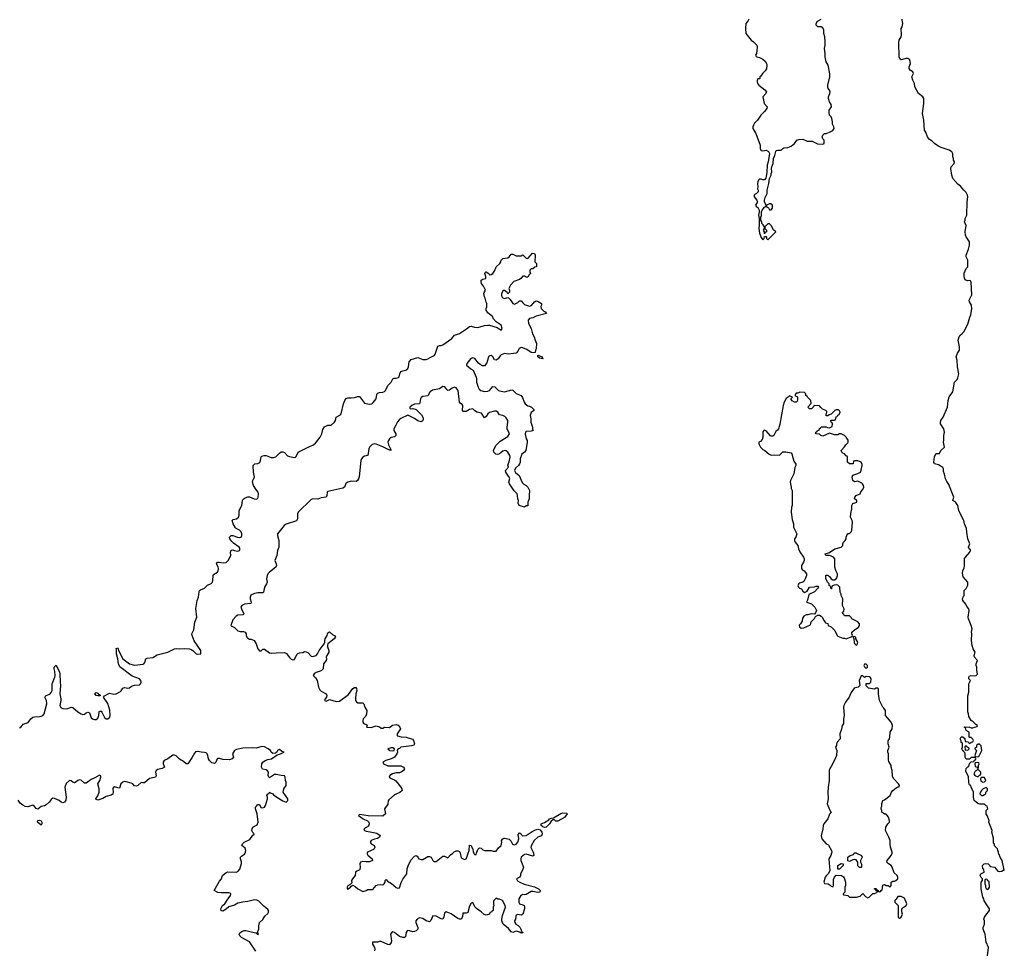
# Model space of a CAD drawing. Header units: inches. Extents: x 2605671 to 2720413, y 450557 to 553563.
# Tile 22 of 35: x 2635074 to 2646886, y 508835 to 519995. Entities that reach past the tile are written whole.
import ezdxf

# ---------------------------------------------------------------- set-up
doc = ezdxf.new("R2010")
doc.units = ezdxf.units.IN
doc.header["$MEASUREMENT"] = 0
for name, color, linetype in [('C6530', 7, 'Continuous'), ('C6531', 7, 'Continuous'), ('C6540', 7, 'Continuous'), ('C6541', 7, 'Continuous')]:
    doc.layers.add(name, color=color, linetype=linetype)

msp = doc.modelspace()

# ---------------------------------------------------------------- linework, layer by layer
at = {"layer": 'C6530', "color": 5, "elevation": 20}
for points in [[(2637905, 508825), (2637830, 508937), (2637735, 508990), (2637715, 509010), (2637708, 509030), (2637716, 509044), (2637740, 509060), (2637769, 509071), (2637789, 509071), (2637850, 509055), (2637906, 509046), (2637920, 509040), (2637922, 509030), (2637935, 509025), (2637938, 509030), (2637930, 509046), (2637922, 509042), (2637944, 509090), (2637941, 509130), (2637949, 509170), (2637990, 509206), (2638015, 509245), (2638050, 509276), (2638059, 509290), (2638059, 509310), (2638050, 509324), (2638002, 509362), (2637942, 509422), (2637917, 509437), (2637890, 509441), (2637810, 509419), (2637750, 509413), (2637690, 509399), (2637650, 509377), (2637585, 509355), (2637550, 509327), (2637510, 509304), (2637490, 509308), (2637489, 509330), (2637509, 509370), (2637537, 509390), (2637563, 509437), (2637604, 509490), (2637608, 509510), (2637599, 509519), (2637583, 509523), (2637490, 509524), (2637450, 509529), (2637409, 509550), (2637470, 509662), (2637495, 509690), (2637509, 509730), (2637530, 509751), (2637552, 509768), (2637570, 509774), (2637670, 509773), (2637690, 509781), (2637714, 509806), (2637734, 509874), (2637735, 509895), (2637722, 509930), (2637722, 509950), (2637735, 509965), (2637772, 509988), (2637780, 510000)], [(2639244, 510000), (2639242, 509990), (2639250, 509976), (2639301, 509930), (2639305, 509910), (2639270, 509897), (2639230, 509895), (2639190, 509900), (2639162, 509890), (2639153, 509870), (2639159, 509830), (2639155, 509805), (2639146, 509794), (2639118, 509782), (2639104, 509770), (2639097, 509730), (2639066, 509690), (2639056, 509670), (2639057, 509643), (2639037, 509623), (2639010, 509608), (2639001, 509590), (2639002, 509570), (2639010, 509567), (2639015, 509570), (2639042, 509590), (2639050, 509602), (2639070, 509614), (2639100, 509600), (2639131, 509571), (2639190, 509541), (2639230, 509551), (2639250, 509564), (2639310, 509565), (2639349, 509611), (2639370, 509621), (2639403, 509623), (2639430, 509618), (2639438, 509622), (2639448, 509630), (2639458, 509650), (2639458, 509670), (2639470, 509682), (2639485, 509665), (2639535, 509635), (2639590, 509586), (2639610, 509578), (2639630, 509582), (2639652, 509648), (2639672, 509688), (2639719, 509750), (2639722, 509810), (2639734, 509846), (2639766, 509914), (2639810, 509962), (2639830, 509972), (2639844, 509964), (2639862, 509930), (2639890, 509922), (2639910, 509922), (2639970, 509958), (2639990, 509958), (2640000, 509954)], [(2640000, 509186), (2639990, 509177), (2639950, 509190), (2639910, 509216), (2639870, 509224), (2639843, 509210), (2639828, 509190), (2639828, 509170), (2639851, 509110), (2639851, 509089), (2639831, 509069), (2639810, 509059), (2639790, 509056), (2639750, 509069), (2639730, 509073), (2639722, 509070), (2639711, 509049), (2639704, 508996), (2639692, 508988), (2639671, 508989), (2639630, 508999), (2639570, 509049), (2639550, 509055), (2639534, 509046), (2639524, 509030), (2639534, 508950), (2639530, 508928), (2639510, 508902), (2639490, 508905), (2639410, 508939), (2639390, 508942), (2639366, 508934), (2639307, 508933), (2639307, 508910), (2639331, 508870), (2639335, 508850), (2639331, 508830)]]:
    msp.add_lwpolyline(points, dxfattribs=at)
at = {"layer": 'C6531', "color": 5, "elevation": 20}
for points in [[(2635070, 511502), (2635090, 511515), (2635115, 511545), (2635175, 511565), (2635208, 511612), (2635230, 511629), (2635250, 511635), (2635310, 511637), (2635330, 511642), (2635350, 511652), (2635367, 511670), (2635399, 511790), (2635394, 511830), (2635374, 511870), (2635379, 511880), (2635391, 511889), (2635434, 511906), (2635453, 511927), (2635465, 511950), (2635464, 512030), (2635497, 512110), (2635501, 512130), (2635497, 512177), (2635487, 512210), (2635488, 512230), (2635510, 512254), (2635552, 512170), (2635556, 512150), (2635560, 512050), (2635565, 512010), (2635556, 511910), (2635569, 511850), (2635569, 511830), (2635556, 511770), (2635567, 511747), (2635593, 511733), (2635630, 511730), (2635650, 511733), (2635690, 511752), (2635710, 511747), (2635770, 511694), (2635810, 511670), (2635830, 511664), (2635850, 511667), (2635870, 511682), (2635892, 511690), (2635910, 511681), (2635930, 511622), (2635947, 511610), (2635970, 511602), (2635990, 511603), (2636010, 511620), (2636022, 511650), (2636026, 511694), (2636030, 511701), (2636050, 511701), (2636059, 511690), (2636090, 511626), (2636110, 511609), (2636130, 511609), (2636156, 511630), (2636160, 511650), (2636156, 511716), (2636130, 511794), (2636081, 511870), (2636092, 511888), (2636150, 511919), (2636205, 511905), (2636230, 511909), (2636282, 511938), (2636292, 511948), (2636310, 511977), (2636330, 511988), (2636370, 511978), (2636390, 511984), (2636417, 512003), (2636450, 512016), (2636510, 512020), (2636525, 512030), (2636532, 512050), (2636529, 512070), (2636510, 512092), (2636423, 512123), (2636276, 512236), (2636261, 512270), (2636253, 512330), (2636237, 512390), (2636237, 512437), (2636230, 512454), (2636250, 512461), (2636262, 512422), (2636310, 512330), (2636390, 512270), (2636450, 512254), (2636555, 512265), (2636565, 512270), (2636575, 512285), (2636589, 512330), (2636603, 512337), (2636673, 512347), (2636722, 512378), (2636850, 512410), (2636930, 512452), (2636950, 512455), (2636990, 512450), (2637050, 512456), (2637110, 512449), (2637130, 512444), (2637152, 512432), (2637190, 512391), (2637210, 512385), (2637249, 512391), (2637246, 512430), (2637166, 512546), (2637143, 512610), (2637141, 512630), (2637162, 512678), (2637175, 512770), (2637199, 512830), (2637188, 512932), (2637202, 513030), (2637220, 513070), (2637226, 513134), (2637231, 513149), (2637242, 513158), (2637290, 513178), (2637326, 513214), (2637370, 513232), (2637386, 513250), (2637392, 513270), (2637394, 513330), (2637400, 513340), (2637447, 513370), (2637457, 513390), (2637459, 513410), (2637454, 513434), (2637437, 513470), (2637448, 513490), (2637469, 513491), (2637521, 513481), (2637550, 513486), (2637574, 513510), (2637608, 513570), (2637605, 513610), (2637610, 513634), (2637630, 513637), (2637648, 513628), (2637690, 513623), (2637710, 513630), (2637717, 513643), (2637719, 513650), (2637708, 513670), (2637639, 513719), (2637618, 513738), (2637597, 513770), (2637592, 513790), (2637610, 513808), (2637630, 513808), (2637689, 513789), (2637713, 513787), (2637730, 513790), (2637740, 513810), (2637741, 513830), (2637732, 513852), (2637712, 513872), (2637673, 513893), (2637663, 513903), (2637636, 513950), (2637625, 513990), (2637637, 514003), (2637675, 514010), (2637699, 514030), (2637706, 514054), (2637707, 514110), (2637741, 514170), (2637749, 514230), (2637757, 514243), (2637780, 514260), (2637810, 514271), (2637830, 514271), (2637888, 514248), (2637910, 514245), (2637930, 514254), (2637936, 514270), (2637940, 514310), (2637934, 514330), (2637906, 514366), (2637880, 514410), (2637867, 514450), (2637869, 514470), (2637889, 514510), (2637877, 514570), (2637874, 514650), (2637893, 514667), (2637930, 514671), (2637954, 514686), (2637964, 514710), (2637969, 514751), (2637978, 514762), (2638006, 514770), (2638030, 514770), (2638090, 514745), (2638117, 514743), (2638146, 514754), (2638190, 514797), (2638210, 514811), (2638230, 514813), (2638250, 514805), (2638286, 514766), (2638310, 514756), (2638370, 514744), (2638382, 514750), (2638390, 514758), (2638415, 514810), (2638550, 514878), (2638590, 514894), (2638622, 514918), (2638679, 514990), (2638698, 515030), (2638710, 515082), (2638730, 515111), (2638769, 515131), (2638810, 515131), (2638850, 515167), (2638861, 515190), (2638870, 515230), (2638922, 515258), (2638932, 515268), (2638959, 515390), (2638973, 515430), (2638990, 515453), (2639010, 515462), (2639050, 515462), (2639090, 515466), (2639130, 515478), (2639150, 515477), (2639210, 515397), (2639270, 515385), (2639297, 515390), (2639316, 515404), (2639350, 515450), (2639359, 515501), (2639365, 515515), (2639390, 515525), (2639430, 515529), (2639450, 515536), (2639464, 515550), (2639492, 515608), (2639531, 515649), (2639552, 515688), (2639565, 515695), (2639590, 515695), (2639617, 515703), (2639628, 515712), (2639633, 515750), (2639646, 515774), (2639670, 515784), (2639708, 515792), (2639729, 515810), (2639739, 515830), (2639747, 515890), (2639770, 515921), (2639850, 515943), (2639910, 515921), (2639950, 515920), (2639970, 515926), (2640000, 515942)], [(2640000, 515532), (2639996, 515530), (2639970, 515483), (2639910, 515475), (2639890, 515464), (2639881, 515450), (2639876, 515404), (2639870, 515390), (2639810, 515385), (2639777, 515370), (2639755, 515350), (2639755, 515335), (2639762, 515330), (2639790, 515332), (2639830, 515320), (2639896, 515256), (2639912, 515230), (2639914, 515210), (2639910, 515190), (2639901, 515179), (2639890, 515171), (2639850, 515185), (2639811, 515211), (2639730, 515252), (2639647, 515213), (2639625, 515195), (2639607, 515173), (2639588, 515132), (2639562, 515090), (2639564, 515070), (2639587, 515030), (2639588, 515010), (2639570, 514994), (2639530, 514983), (2639512, 514970), (2639498, 514950), (2639492, 514930), (2639497, 514897), (2639524, 514850), (2639522, 514842), (2639531, 514829), (2639516, 514836), (2639510, 514833), (2639432, 514872), (2639350, 514903), (2639330, 514907), (2639301, 514899), (2639271, 514870), (2639262, 514850), (2639250, 514770), (2639210, 514761), (2639190, 514750), (2639174, 514730), (2639167, 514710), (2639147, 514513), (2639140, 514490), (2639126, 514470), (2639110, 514458), (2639050, 514461), (2639011, 514449), (2638987, 514433), (2638970, 514390), (2638950, 514377), (2638770, 514336), (2638763, 514330), (2638759, 514290), (2638750, 514270), (2638690, 514261), (2638650, 514244), (2638590, 514250), (2638570, 514240), (2638415, 514090), (2638406, 514070), (2638406, 514010), (2638396, 513984), (2638270, 513946), (2638245, 513930), (2638167, 513830), (2638165, 513810), (2638182, 513750), (2638182, 513670), (2638167, 513630), (2638159, 513570), (2638136, 513510), (2638152, 513470), (2638154, 513450), (2638145, 513430), (2638070, 513370), (2638052, 513350), (2638041, 513330), (2638036, 513290), (2638042, 513250), (2638036, 513230), (2638010, 513190), (2637998, 513130), (2637990, 513123), (2637930, 513122), (2637890, 513115), (2637848, 513092), (2637839, 513070), (2637839, 513050), (2637852, 513010), (2637846, 512994), (2637770, 512986), (2637740, 512970), (2637729, 512951), (2637734, 512930), (2637762, 512870), (2637758, 512862), (2637750, 512858), (2637690, 512854), (2637670, 512843), (2637630, 512796), (2637606, 512730), (2637610, 512724), (2637650, 512707), (2637690, 512665), (2637718, 512658), (2637758, 512658), (2637778, 512650), (2637791, 512631), (2637791, 512610), (2637799, 512590), (2637810, 512576), (2637830, 512567), (2637850, 512567), (2637888, 512548), (2637910, 512510), (2637930, 512451), (2637950, 512426), (2637970, 512426), (2637990, 512446), (2638010, 512447), (2638070, 512401), (2638090, 512397), (2638150, 512404), (2638250, 512405), (2638275, 512395), (2638310, 512348), (2638330, 512328), (2638350, 512319), (2638370, 512323), (2638398, 512382), (2638410, 512395), (2638430, 512403), (2638470, 512407), (2638490, 512417), (2638510, 512416), (2638530, 512405), (2638570, 512363), (2638590, 512357), (2638630, 512372), (2638648, 512390), (2638668, 512430), (2638725, 512510), (2638734, 512526), (2638733, 512550), (2638738, 512570), (2638763, 512610), (2638770, 512642), (2638790, 512654), (2638830, 512616), (2638852, 512610), (2638861, 512590), (2638846, 512570), (2638771, 512510), (2638765, 512495), (2638766, 512474), (2638782, 512430), (2638784, 512410), (2638758, 512370), (2638752, 512350), (2638755, 512330), (2638752, 512310), (2638720, 512270), (2638715, 512210), (2638690, 512187), (2638630, 512167), (2638607, 512150), (2638596, 512130), (2638622, 512102), (2638641, 512070), (2638660, 511990), (2638676, 511957), (2638690, 511942), (2638751, 511910), (2638759, 511890), (2638756, 511870), (2638738, 511850), (2638732, 511830), (2638750, 511821), (2638790, 511841), (2638870, 511820), (2638910, 511824), (2639019, 511902), (2639070, 511974), (2639090, 511987), (2639105, 511985), (2639114, 511974), (2639117, 511950), (2639108, 511912), (2639101, 511850), (2639102, 511830), (2639113, 511813), (2639130, 511803), (2639190, 511804), (2639202, 511790), (2639216, 511750), (2639237, 511710), (2639235, 511665), (2639221, 511639), (2639196, 511610), (2639189, 511590), (2639191, 511570), (2639199, 511559), (2639210, 511551), (2639240, 511540), (2639242, 511530), (2639234, 511510), (2639290, 511506), (2639350, 511525), (2639390, 511516), (2639410, 511498), (2639430, 511498), (2639450, 511511), (2639510, 511507), (2639547, 511533), (2639590, 511543), (2639613, 511533), (2639636, 511510), (2639643, 511490), (2639604, 511430), (2639601, 511410), (2639606, 511405), (2639650, 511393), (2639710, 511391), (2639785, 511365), (2639798, 511350), (2639811, 511310), (2639804, 511296), (2639775, 511285), (2639645, 511270), (2639630, 511255), (2639614, 511250), (2639604, 511236), (2639605, 511210), (2639598, 511190), (2639570, 511150), (2639530, 511129), (2639466, 511110), (2639431, 511090), (2639438, 511070), (2639490, 511048), (2639645, 511045), (2639678, 511030), (2639692, 511010), (2639678, 510990), (2639650, 510969), (2639630, 510963), (2639590, 510961), (2639548, 510952), (2639516, 510930), (2639506, 510910), (2639530, 510895), (2639563, 510883), (2639586, 510866), (2639646, 510790), (2639658, 510770), (2639662, 510750), (2639634, 510726), (2639570, 510699), (2639501, 510639), (2639494, 510626), (2639491, 510589), (2639484, 510576), (2639451, 510530), (2639462, 510470), (2639430, 510442), (2639253, 510447), (2639150, 510463), (2639139, 510450), (2639194, 510410), (2639247, 510387), (2639263, 510370), (2639268, 510350), (2639257, 510323), (2639202, 510290), (2639211, 510270), (2639230, 510262), (2639277, 510257), (2639358, 510238), (2639398, 510210), (2639392, 510190), (2639365, 510175), (2639330, 510169), (2639290, 510152), (2639279, 510130), (2639291, 510110), (2639325, 510090), (2639336, 510070), (2639326, 510050), (2639317, 510043), (2639248, 510012), (2639244, 510000)], [(2637780, 510000), (2637785, 510010), (2637789, 510030), (2637779, 510059), (2637738, 510090), (2637748, 510110), (2637769, 510130), (2637834, 510165), (2637870, 510214), (2637882, 510218), (2637886, 510230), (2637870, 510246), (2637859, 510270), (2637861, 510290), (2637870, 510311), (2637922, 510338), (2637935, 510370), (2637921, 510470), (2637904, 510530), (2637904, 510550), (2637910, 510558), (2637930, 510582), (2637950, 510582), (2637966, 510546), (2637990, 510543), (2638010, 510551), (2638024, 510570), (2638046, 510650), (2638046, 510670), (2638038, 510690), (2638050, 510712), (2638066, 510714), (2638070, 510731), (2638082, 510722), (2638110, 510712), (2638120, 510700), (2638158, 510670), (2638230, 510626), (2638270, 510613), (2638292, 510630), (2638290, 510653), (2638234, 510730), (2638242, 510770), (2638269, 510811), (2638269, 510850), (2638261, 510870), (2638259, 510910), (2638250, 510928), (2638211, 510929), (2638150, 510941), (2638130, 510941), (2638070, 510904), (2638062, 510910), (2638054, 510930), (2638057, 510970), (2638047, 510987), (2638030, 510997), (2637987, 511007), (2637974, 511030), (2637979, 511070), (2637989, 511090), (2638017, 511110), (2638050, 511124), (2638095, 511130), (2638161, 511179), (2638202, 511190), (2638233, 511207), (2638248, 511210), (2638218, 511218), (2638190, 511242), (2638170, 511234), (2638154, 511206), (2638142, 511198), (2638110, 511196), (2638090, 511209), (2638081, 511230), (2638053, 511250), (2638010, 511273), (2637979, 511278), (2637910, 511259), (2637870, 511263), (2637750, 511258), (2637677, 511243), (2637653, 511230), (2637638, 511210), (2637629, 511189), (2637638, 511150), (2637625, 511130), (2637590, 511118), (2637510, 511121), (2637470, 511136), (2637450, 511136), (2637442, 511130), (2637426, 511090), (2637410, 511076), (2637381, 511081), (2637350, 511110), (2637339, 511130), (2637333, 511170), (2637322, 511190), (2637310, 511201), (2637290, 511208), (2637250, 511210), (2637210, 511219), (2637185, 511215), (2637170, 511200), (2637139, 511141), (2637090, 511069), (2637070, 511072), (2637039, 511099), (2636990, 511125), (2636950, 511168), (2636930, 511176), (2636910, 511175), (2636850, 511131), (2636808, 511110), (2636796, 511090), (2636797, 511070), (2636810, 511030), (2636785, 511015), (2636730, 511003), (2636710, 510990), (2636704, 510970), (2636712, 510928), (2636705, 510910), (2636650, 510900), (2636630, 510893), (2636570, 510845), (2636550, 510842), (2636530, 510846), (2636491, 510810), (2636470, 510803), (2636450, 510809), (2636432, 510830), (2636410, 510840), (2636350, 510857), (2636330, 510858), (2636310, 510852), (2636287, 510830), (2636270, 510781), (2636250, 510782), (2636210, 510794), (2636196, 510785), (2636191, 510770), (2636195, 510730), (2636192, 510708), (2636170, 510696), (2636110, 510681), (2636070, 510654), (2636010, 510636), (2635990, 510642), (2635987, 510650), (2636012, 510688), (2636029, 510730), (2636029, 510770), (2636010, 510830), (2636036, 510870), (2636049, 510909), (2636046, 510926), (2636030, 510933), (2635977, 510903), (2635930, 510884), (2635870, 510841), (2635850, 510841), (2635810, 510874), (2635790, 510881), (2635770, 510873), (2635750, 510854), (2635730, 510843), (2635710, 510852), (2635690, 510869), (2635670, 510872), (2635630, 510836), (2635615, 510790), (2635632, 510670), (2635626, 510634), (2635610, 510612), (2635590, 510604), (2635570, 510612), (2635549, 510630), (2635490, 510655), (2635470, 510659), (2635450, 510642), (2635427, 510610), (2635390, 510581), (2635370, 510569), (2635330, 510559), (2635290, 510529), (2635270, 510535), (2635245, 510570), (2635230, 510577), (2635170, 510554), (2635141, 510561), (2635110, 510575), (2635081, 510601), (2635057, 510637)]]:
    msp.add_lwpolyline(points, dxfattribs=at)
for points in [[(2636010, 511885), (2635990, 511890), (2635977, 511910), (2635981, 511919), (2635990, 511926), (2636010, 511919), (2636042, 511890), (2636030, 511886)], [(2639550, 511261), (2639530, 511261), (2639492, 511250), (2639514, 511230), (2639550, 511227), (2639568, 511232), (2639569, 511250)], [(2635330, 510335), (2635286, 510370), (2635290, 510390), (2635310, 510396), (2635330, 510386), (2635339, 510370), (2635341, 510350)]]:
    msp.add_lwpolyline(points, close=True, dxfattribs=at)
at = {"layer": 'C6540', "color": 5}
for points, elevation in [([(2641236, 510000), (2641242, 509970), (2641230, 509962), (2641150, 509989), (2641130, 509982), (2641092, 509950), (2641085, 509930), (2641085, 509910), (2641118, 509830), (2641106, 509794), (2641082, 509750), (2641082, 509730), (2641074, 509710), (2641034, 509690), (2641046, 509666), (2641074, 509650), (2641128, 509628), (2641250, 509597), (2641296, 509570), (2641318, 509550), (2641314, 509530), (2641290, 509527), (2641230, 509539), (2641210, 509538), (2641150, 509505), (2641130, 509501), (2641110, 509505), (2641088, 509492), (2641064, 509450), (2641063, 509410), (2641070, 509392), (2641110, 509381), (2641125, 509370), (2641131, 509350), (2641131, 509330), (2641111, 509270), (2641100, 509260), (2641090, 509257), (2641050, 509266), (2641030, 509256), (2641025, 509245), (2641023, 509210), (2641011, 509189), (2641013, 509170), (2641026, 509150), (2641054, 509134), (2641073, 509113), (2641087, 509090), (2641098, 509058), (2641111, 509050), (2641110, 509046), (2641090, 509042), (2641074, 509054), (2641030, 509066), (2640990, 509049), (2640970, 509055), (2640938, 509098), (2640874, 509150), (2640859, 509190), (2640859, 509210), (2640866, 509254), (2640902, 509350), (2640899, 509370), (2640866, 509430), (2640830, 509446), (2640810, 509446), (2640790, 509458), (2640762, 509430), (2640760, 509420), (2640758, 509390), (2640762, 509370), (2640754, 509350), (2640754, 509310), (2640738, 509302), (2640734, 509290), (2640714, 509286), (2640710, 509269), (2640670, 509258), (2640645, 509265), (2640610, 509295), (2640554, 509334), (2640534, 509354), (2640510, 509408), (2640490, 509398), (2640470, 509362), (2640450, 509289), (2640430, 509278), (2640390, 509278), (2640385, 509235), (2640372, 509208), (2640351, 509209), (2640330, 509217), (2640250, 509272), (2640190, 509295), (2640170, 509278), (2640163, 509237), (2640150, 509209), (2640130, 509214), (2640070, 509246), (2640031, 509249), (2640008, 509192), (2640000, 509186)], 20), ([(2640000, 509954), (2640011, 509950), (2640032, 509910), (2640041, 509901), (2640070, 509898), (2640150, 509965), (2640170, 509965), (2640210, 509942), (2640242, 509978), (2640269, 510000)], 20), ([(2640358, 510000), (2640370, 509942), (2640410, 509922), (2640430, 509932), (2640439, 509950), (2640455, 510000)], 20), ([(2640522, 510000), (2640530, 509985), (2640550, 509985), (2640555, 510000)], 20), ([(2644812, 510000), (2644804, 509970), (2644781, 509930), (2644792, 509788), (2644774, 509750), (2644750, 509728), (2644738, 509710), (2644722, 509650), (2644730, 509634), (2644772, 509632), (2644797, 509617), (2644810, 509602), (2644830, 509594), (2644838, 509610), (2644836, 509684), (2644847, 509713), (2644870, 509734), (2644932, 509732), (2644957, 509717), (2644965, 509705), (2644979, 509650), (2644982, 509610), (2644974, 509590), (2644974, 509530), (2644954, 509510), (2644958, 509498), (2645010, 509492), (2645030, 509472), (2645112, 509472), (2645157, 509483), (2645190, 509514), (2645220, 509480), (2645250, 509462), (2645266, 509470), (2645310, 509514), (2645330, 509514), (2645366, 509530), (2645362, 509542), (2645347, 509547), (2645342, 509562), (2645327, 509567), (2645330, 509574), (2645350, 509574), (2645358, 509558), (2645373, 509553), (2645378, 509538), (2645390, 509534), (2645402, 509538), (2645407, 509553), (2645422, 509558), (2645430, 509614), (2645450, 509622), (2645470, 509612), (2645492, 509612), (2645510, 509594), (2645522, 509598), (2645527, 509613), (2645528, 509650), (2645550, 509662), (2645570, 509662), (2645586, 509670), (2645608, 509690), (2645609, 509710), (2645602, 509730), (2645565, 509765), (2645542, 509830), (2645528, 509850), (2645498, 509870), (2645478, 509890), (2645482, 509910), (2645528, 509970), (2645539, 510000)], 40), ([(2645114, 510000), (2645174, 509970), (2645182, 509950), (2645162, 509910), (2645162, 509890), (2645171, 509869), (2645174, 509830), (2645170, 509826), (2645150, 509828), (2645130, 509848), (2645129, 509890), (2645110, 509918), (2645090, 509922), (2645070, 509919), (2645030, 509898), (2645010, 509906), (2645010, 509951), (2645038, 509970), (2645076, 509984), (2645088, 510000)], 40), ([(2646684, 508770), (2646696, 508870), (2646669, 508931), (2646657, 509030), (2646634, 509090), (2646634, 509110), (2646649, 509150), (2646649, 509190), (2646642, 509210), (2646650, 509232), (2646665, 509255), (2646709, 509310), (2646709, 509330), (2646646, 509426), (2646642, 509450), (2646629, 509470), (2646609, 509570), (2646609, 509651), (2646626, 509670), (2646626, 509690), (2646610, 509706), (2646598, 509730), (2646606, 509750), (2646646, 509770), (2646642, 509802), (2646628, 509810), (2646626, 509850), (2646646, 509870), (2646663, 509877), (2646694, 509870), (2646714, 509850), (2646718, 509838), (2646770, 509832), (2646810, 509785), (2646830, 509778), (2646858, 509782), (2646874, 509794), (2646886, 509794), (2646862, 509910), (2646842, 509942), (2646819, 509990), (2646818, 510000)], 20)]:
    msp.add_lwpolyline(points, dxfattribs=dict(at, elevation=elevation))
for points, elevation in [([(2644910, 509806), (2644888, 509808), (2644888, 509850), (2644930, 509874), (2644953, 509873), (2644952, 509850)], 40), ([(2646670, 509686), (2646658, 509682), (2646654, 509670), (2646654, 509630), (2646662, 509610), (2646662, 509590), (2646670, 509574), (2646690, 509562), (2646698, 509570), (2646707, 509593), (2646706, 509650), (2646702, 509662), (2646687, 509667), (2646682, 509682)], 20), ([(2645650, 509478), (2645610, 509478), (2645590, 509446), (2645574, 509430), (2645574, 509410), (2645612, 509372), (2645614, 509230), (2645630, 509222), (2645650, 509234), (2645666, 509270), (2645656, 509296), (2645658, 509330), (2645674, 509346), (2645708, 509370), (2645715, 509390), (2645690, 509458)], 40)]:
    msp.add_lwpolyline(points, close=True, dxfattribs=dict(at, elevation=elevation))
at = {"layer": 'C6541', "color": 5}
for points, elevation in [([(2643820, 520000), (2643810, 519978), (2643785, 519950), (2643782, 519890), (2643786, 519830), (2643848, 519748), (2643878, 519730), (2643916, 519690), (2643921, 519670), (2643918, 519622), (2643914, 519590), (2643902, 519570), (2643910, 519554), (2643930, 519545), (2643950, 519542), (2643990, 519521), (2644019, 519499), (2644035, 519470), (2644039, 519450), (2644035, 519405), (2644018, 519382), (2643985, 519350), (2643964, 519316), (2643954, 519310), (2643954, 519290), (2643950, 519286), (2643930, 519286), (2643922, 519270), (2643922, 519250), (2643926, 519230), (2643943, 519210), (2644015, 519155), (2644035, 519130), (2644026, 519110), (2643991, 519070), (2644007, 518990), (2644041, 518950), (2644039, 518930), (2644010, 518893), (2643967, 518850), (2643926, 518790), (2643890, 518755), (2643876, 518730), (2643871, 518710), (2643871, 518690), (2643906, 518630), (2643958, 518490), (2643956, 518450), (2643965, 518430), (2643970, 518425), (2643990, 518421), (2644030, 518431), (2644056, 518416), (2644068, 518390), (2644054, 518290), (2644043, 518250), (2644038, 518162), (2644026, 518094), (2644010, 518075), (2643990, 518074), (2643970, 518081), (2643950, 518081), (2643936, 518070), (2643928, 518052), (2643924, 518030), (2643931, 517990), (2643925, 517965), (2643932, 517950), (2643934, 517930), (2643912, 517910), (2643896, 517904), (2643885, 517890), (2643887, 517870), (2643916, 517830), (2643925, 517810), (2643902, 517770), (2643912, 517752), (2643930, 517742), (2643946, 517710), (2643947, 517690), (2643939, 517650), (2643947, 517610), (2643946, 517534), (2643941, 517490), (2643950, 517434), (2643970, 517382), (2643990, 517354), (2644006, 517370), (2644010, 517394), (2644030, 517394), (2644034, 517390), (2644034, 517370), (2644050, 517354), (2644146, 517450), (2644116, 517476), (2644090, 517526), (2644070, 517546), (2644050, 517546), (2644012, 517510), (2644012, 517490), (2644032, 517470), (2644034, 517450), (2644018, 517442), (2644010, 517426), (2644008, 517450), (2643998, 517470), (2644008, 517490), (2644008, 517510), (2643995, 517535), (2643978, 517550), (2643978, 517570), (2643966, 517590), (2643967, 517627), (2643973, 517647), (2643975, 517690), (2643982, 517710), (2644010, 517745), (2644027, 517753), (2644028, 517770), (2644010, 517806), (2644009, 517831), (2644018, 517862), (2644042, 517910), (2644042, 517950), (2644062, 518030), (2644068, 518090), (2644088, 518130), (2644089, 518151), (2644098, 518170), (2644094, 518210), (2644097, 518230), (2644114, 518270), (2644119, 518330), (2644133, 518367), (2644144, 518416), (2644150, 518425), (2644170, 518432), (2644210, 518432), (2644229, 518451), (2644243, 518457), (2644290, 518463), (2644330, 518478), (2644369, 518510), (2644398, 518550), (2644420, 518560), (2644470, 518562), (2644520, 518540), (2644580, 518540), (2644645, 518505), (2644710, 518502), (2644726, 518510), (2644726, 518550), (2644708, 518568), (2644702, 518590), (2644710, 518612), (2644729, 518631), (2644749, 518631), (2644790, 518645), (2644830, 518667), (2644844, 518690), (2644842, 518710), (2644823, 518743), (2644824, 518770), (2644815, 518810), (2644808, 518830), (2644789, 518849), (2644783, 518883), (2644785, 518910), (2644813, 518950), (2644810, 518978), (2644789, 519010), (2644776, 519050), (2644776, 519070), (2644793, 519110), (2644796, 519130), (2644789, 519150), (2644774, 519170), (2644769, 519190), (2644769, 519210), (2644793, 519310), (2644793, 519347), (2644772, 519448), (2644749, 519490), (2644738, 519550), (2644738, 519590), (2644729, 519650), (2644736, 519690), (2644736, 519730), (2644733, 519790), (2644722, 519830), (2644722, 519870), (2644710, 519898), (2644690, 519908), (2644650, 519908), (2644629, 519930), (2644629, 519951), (2644643, 519977), (2644688, 520000)], 40), ([(2646818, 510000), (2646818, 510010), (2646808, 510030), (2646806, 510050), (2646770, 510086), (2646767, 510107), (2646758, 510118), (2646758, 510178), (2646735, 510250), (2646742, 510270), (2646702, 510370), (2646706, 510390), (2646682, 510450), (2646669, 510470), (2646669, 510510), (2646688, 510530), (2646682, 510562), (2646670, 510566), (2646650, 510586), (2646593, 510587), (2646570, 510595), (2646525, 510630), (2646515, 510670), (2646518, 510730), (2646488, 510790), (2646486, 510810), (2646470, 510818), (2646466, 510826), (2646459, 510850), (2646456, 510916), (2646423, 510983), (2646430, 511014), (2646447, 511033), (2646462, 511038), (2646467, 511073), (2646490, 511094), (2646522, 511098), (2646527, 511113), (2646542, 511118), (2646546, 511130), (2646542, 511142), (2646530, 511146), (2646490, 511146), (2646470, 511126), (2646430, 511126), (2646418, 511150), (2646418, 511198), (2646406, 511210), (2646402, 511222), (2646390, 511226), (2646378, 511250), (2646386, 511270), (2646386, 511310), (2646382, 511322), (2646368, 511328), (2646367, 511347), (2646358, 511370), (2646370, 511394), (2646387, 511393), (2646413, 511373), (2646418, 511338), (2646450, 511334), (2646470, 511314), (2646488, 511332), (2646510, 511334), (2646518, 511350), (2646510, 511366), (2646490, 511386), (2646470, 511386), (2646466, 511390), (2646466, 511450), (2646428, 511470), (2646422, 511502), (2646406, 511510), (2646410, 511514), (2646469, 511511), (2646490, 511502), (2646510, 511502), (2646530, 511512), (2646562, 511518), (2646566, 511530), (2646543, 511543), (2646513, 511573), (2646488, 511590), (2646460, 511640), (2646458, 511670), (2646447, 511693), (2646448, 511888), (2646462, 511930), (2646462, 512030), (2646482, 512070), (2646459, 512090), (2646459, 512110), (2646470, 512125), (2646486, 512130), (2646530, 512127), (2646549, 512131), (2646559, 512141), (2646564, 512150), (2646555, 512190), (2646555, 512230), (2646549, 512250), (2646549, 512270), (2646566, 512310), (2646529, 512350), (2646524, 512370), (2646535, 512410), (2646512, 512452), (2646499, 512490), (2646494, 512550), (2646497, 512630), (2646493, 512650), (2646499, 512690), (2646490, 512728), (2646457, 512810), (2646454, 512830), (2646465, 512910), (2646459, 512930), (2646437, 512957), (2646425, 512985), (2646389, 513030), (2646384, 513050), (2646398, 513082), (2646406, 513090), (2646406, 513150), (2646430, 513172), (2646450, 513214), (2646449, 513250), (2646392, 513312), (2646383, 513357), (2646389, 513390), (2646404, 513416), (2646409, 513451), (2646410, 513532), (2646419, 513550), (2646473, 513610), (2646482, 513630), (2646479, 513639), (2646466, 513650), (2646458, 513670), (2646473, 513710), (2646450, 513770), (2646435, 513850), (2646432, 513892), (2646409, 513949), (2646401, 513990), (2646350, 514088), (2646341, 514110), (2646329, 514170), (2646303, 514203), (2646269, 514230), (2646279, 514270), (2646221, 514421), (2646197, 514457), (2646181, 514490), (2646170, 514546), (2646156, 514576), (2646155, 514610), (2646150, 514626), (2646097, 514657), (2646048, 514670), (2646039, 514690), (2646050, 514754), (2646066, 514790), (2646070, 514794), (2646110, 514794), (2646126, 514830), (2646168, 514870), (2646155, 514930), (2646162, 514950), (2646162, 515010), (2646169, 515050), (2646159, 515090), (2646119, 515150), (2646121, 515170), (2646125, 515190), (2646153, 515230), (2646203, 515350), (2646212, 515428), (2646226, 515474), (2646269, 515531), (2646289, 515650), (2646319, 515681), (2646330, 515702), (2646340, 515750), (2646325, 515830), (2646319, 515910), (2646309, 515950), (2646326, 515994), (2646349, 516030), (2646349, 516070), (2646334, 516150), (2646344, 516190), (2646353, 516207), (2646382, 516230), (2646399, 516250), (2646450, 516342), (2646473, 516427), (2646486, 516454), (2646498, 516530), (2646493, 516570), (2646469, 516610), (2646466, 516630), (2646495, 516695), (2646487, 516847), (2646482, 516862), (2646470, 516866), (2646443, 516863), (2646415, 516875), (2646405, 516910), (2646406, 516954), (2646430, 517012), (2646449, 517031), (2646449, 517110), (2646429, 517150), (2646429, 517170), (2646457, 517243), (2646469, 517291), (2646469, 517330), (2646429, 517389), (2646421, 517410), (2646417, 517450), (2646428, 517528), (2646409, 517570), (2646418, 517590), (2646418, 517610), (2646435, 517650), (2646442, 517810), (2646449, 517870), (2646445, 517890), (2646430, 517922), (2646399, 517950), (2646360, 518000), (2646330, 518024), (2646269, 518090), (2646257, 518130), (2646244, 518210), (2646249, 518231), (2646286, 518270), (2646288, 518290), (2646278, 518310), (2646278, 518330), (2646268, 518350), (2646267, 518387), (2646258, 518410), (2646226, 518430), (2646130, 518462), (2646090, 518482), (2646050, 518509), (2646019, 518539), (2645990, 518559), (2645965, 518590), (2645945, 518645), (2645929, 518670), (2645919, 518790), (2645904, 518870), (2645922, 518990), (2645922, 519050), (2645909, 519070), (2645857, 519110), (2645814, 519190), (2645809, 519229), (2645788, 519270), (2645778, 519310), (2645798, 519350), (2645788, 519370), (2645755, 519390), (2645744, 519410), (2645744, 519430), (2645759, 519470), (2645754, 519514), (2645730, 519528), (2645710, 519528), (2645650, 519515), (2645641, 519521), (2645626, 519546), (2645620, 519720), (2645626, 519750), (2645649, 519790), (2645654, 519810), (2645649, 519890), (2645659, 519910), (2645669, 519950), (2645659, 519990), (2645660, 520000)], 20), ([(2640000, 515942), (2640038, 515962), (2640049, 515970), (2640057, 515983), (2640090, 516079), (2640110, 516088), (2640130, 516088), (2640150, 516095), (2640257, 516170), (2640289, 516211), (2640350, 516230), (2640434, 516286), (2640470, 516317), (2640490, 516318), (2640530, 516306), (2640570, 516304), (2640650, 516326), (2640690, 516332), (2640710, 516331), (2640803, 516303), (2640850, 516272), (2640862, 516290), (2640852, 516332), (2640792, 516372), (2640755, 516410), (2640749, 516430), (2640690, 516481), (2640669, 516510), (2640669, 516531), (2640678, 516550), (2640678, 516590), (2640669, 516609), (2640657, 516657), (2640649, 516671), (2640644, 516710), (2640650, 516732), (2640662, 516750), (2640640, 516800), (2640615, 516830), (2640609, 516850), (2640609, 516870), (2640630, 516882), (2640666, 516890), (2640666, 516914), (2640655, 516950), (2640658, 516962), (2640666, 516970), (2640670, 516972), (2640702, 516950), (2640710, 516934), (2640730, 516938), (2640750, 516951), (2640774, 516986), (2640790, 517030), (2640834, 517070), (2640846, 517090), (2640850, 517110), (2640859, 517121), (2640870, 517130), (2640930, 517141), (2640947, 517153), (2640970, 517182), (2640990, 517182), (2641030, 517165), (2641090, 517162), (2641110, 517174), (2641150, 517134), (2641170, 517132), (2641226, 517194), (2641251, 517190), (2641256, 517170), (2641253, 517093), (2641272, 517072), (2641274, 517030), (2641253, 517027), (2641230, 517006), (2641210, 517006), (2641194, 516990), (2641194, 516970), (2641202, 516950), (2641185, 516935), (2641170, 516909), (2641150, 516909), (2641130, 516918), (2641110, 516918), (2641085, 516890), (2641070, 516881), (2641003, 516857), (2640961, 516810), (2640942, 516770), (2640951, 516750), (2640950, 516726), (2640930, 516708), (2640922, 516722), (2640890, 516748), (2640873, 516747), (2640856, 516710), (2640855, 516690), (2640859, 516670), (2640870, 516659), (2640890, 516651), (2640930, 516665), (2640940, 516660), (2640960, 516640), (2640990, 516592), (2641010, 516582), (2641050, 516605), (2641070, 516625), (2641090, 516625), (2641110, 516598), (2641130, 516581), (2641190, 516561), (2641213, 516567), (2641250, 516612), (2641270, 516622), (2641295, 516615), (2641332, 516590), (2641332, 516570), (2641326, 516554), (2641331, 516530), (2641361, 516501), (2641378, 516490), (2641392, 516470), (2641270, 516439), (2641230, 516420), (2641190, 516410), (2641174, 516390), (2641180, 516350), (2641211, 516291), (2641227, 516227), (2641247, 516190), (2641257, 516150), (2641275, 516110), (2641271, 516049), (2641262, 516030), (2641258, 516002), (2641242, 515998), (2641210, 516004), (2641160, 516040), (2641110, 516059), (2641090, 516063), (2641068, 516052), (2641050, 516019), (2641030, 515997), (2640936, 515984), (2640890, 515990), (2640850, 515975), (2640837, 515963), (2640814, 515926), (2640790, 515910), (2640770, 515917), (2640749, 515950), (2640730, 515966), (2640710, 515963), (2640698, 515950), (2640680, 515880), (2640650, 515844), (2640625, 515845), (2640598, 515858), (2640577, 515877), (2640534, 515930), (2640510, 515941), (2640486, 515930), (2640437, 515870), (2640435, 515850), (2640486, 515806), (2640516, 515790), (2640551, 515710), (2640556, 515690), (2640555, 515650), (2640574, 515590), (2640586, 515566), (2640607, 515550), (2640650, 515536), (2640690, 515540), (2640710, 515550), (2640750, 515596), (2640774, 515594), (2640818, 515550), (2640850, 515539), (2640890, 515534), (2640977, 515557), (2640990, 515552), (2641031, 515511), (2641092, 515490), (2641106, 515466), (2641126, 515410), (2641138, 515390), (2641170, 515365), (2641190, 515362), (2641214, 515350), (2641240, 515320), (2641242, 515310), (2641237, 515303), (2641210, 515286), (2641198, 515250), (2641206, 515210), (2641206, 515170), (2641227, 515110), (2641225, 515085), (2641232, 515070), (2641210, 515062), (2641150, 515055), (2641142, 515050), (2641138, 515030), (2641141, 515010), (2641151, 514970), (2641161, 514950), (2641163, 514930), (2641145, 514830), (2641131, 514810), (2641097, 514783), (2641079, 514730), (2641079, 514690), (2641071, 514669), (2641058, 514650), (2641023, 514617), (2641011, 514590), (2641024, 514564), (2641066, 514530), (2641103, 514443), (2641124, 514424), (2641151, 514410), (2641172, 514390), (2641192, 514350), (2641192, 514330), (2641185, 514310), (2641185, 514250), (2641172, 514210), (2641170, 514166), (2641150, 514166), (2641130, 514148), (2641068, 514170), (2641056, 514196), (2641058, 514230), (2641049, 514249), (2641048, 514290), (2641042, 514310), (2641006, 514346), (2640949, 514430), (2640944, 514450), (2640953, 514493), (2640940, 514520), (2640905, 514570), (2640902, 514590), (2640938, 514630), (2640929, 514651), (2640946, 514694), (2640959, 514750), (2640954, 514770), (2640930, 514808), (2640910, 514824), (2640890, 514829), (2640870, 514822), (2640831, 514789), (2640810, 514782), (2640786, 514786), (2640762, 514810), (2640759, 514830), (2640765, 514850), (2640790, 514892), (2640840, 514940), (2640930, 514996), (2640949, 515030), (2640924, 515090), (2640921, 515110), (2640932, 515170), (2640929, 515190), (2640910, 515222), (2640896, 515236), (2640870, 515249), (2640830, 515258), (2640810, 515288), (2640790, 515299), (2640770, 515299), (2640710, 515286), (2640691, 515270), (2640670, 515235), (2640650, 515222), (2640616, 515276), (2640558, 515290), (2640529, 515309), (2640510, 515328), (2640470, 515319), (2640430, 515297), (2640395, 515295), (2640385, 515310), (2640389, 515370), (2640382, 515382), (2640358, 515398), (2640349, 515410), (2640333, 515550), (2640310, 515582), (2640290, 515590), (2640262, 515578), (2640230, 515553), (2640210, 515549), (2640199, 515559), (2640174, 515594), (2640150, 515598), (2640112, 515568), (2640028, 515552), (2640000, 515532)], 20), ([(2645539, 510000), (2645542, 510010), (2645522, 510070), (2645515, 510110), (2645515, 510150), (2645502, 510190), (2645462, 510270), (2645466, 510310), (2645488, 510350), (2645508, 510370), (2645508, 510390), (2645495, 510430), (2645470, 510466), (2645450, 510466), (2645418, 510490), (2645418, 510510), (2645409, 510530), (2645409, 510549), (2645415, 510565), (2645415, 510590), (2645429, 510631), (2645450, 510638), (2645518, 510690), (2645534, 510730), (2645549, 510750), (2645590, 510785), (2645614, 510794), (2645626, 510794), (2645628, 510810), (2645615, 510830), (2645555, 510895), (2645543, 510923), (2645542, 510990), (2645529, 511030), (2645528, 511050), (2645500, 511100), (2645496, 511116), (2645498, 511190), (2645489, 511210), (2645489, 511230), (2645504, 511270), (2645493, 511310), (2645493, 511347), (2645509, 511371), (2645514, 511390), (2645517, 511450), (2645539, 511490), (2645543, 511530), (2645537, 511550), (2645529, 511569), (2645462, 511650), (2645462, 511710), (2645440, 511740), (2645428, 511750), (2645389, 511830), (2645378, 511910), (2645378, 511970), (2645370, 511978), (2645350, 511978), (2645330, 511966), (2645258, 511978), (2645230, 512006), (2645228, 512030), (2645230, 512034), (2645270, 512034), (2645286, 512050), (2645288, 512090), (2645278, 512110), (2645270, 512115), (2645230, 512118), (2645210, 512106), (2645190, 512126), (2645170, 512126), (2645145, 512070), (2645151, 512009), (2645131, 511989), (2645083, 511977), (2645050, 511928), (2645031, 511890), (2645026, 511870), (2644981, 511810), (2644961, 511770), (2644958, 511750), (2644965, 511650), (2644956, 511610), (2644955, 511550), (2644941, 511530), (2644933, 511487), (2644914, 511430), (2644918, 511370), (2644885, 511335), (2644872, 511310), (2644871, 511290), (2644862, 511270), (2644875, 511230), (2644871, 511170), (2644850, 511115), (2644810, 511038), (2644797, 511023), (2644785, 510990), (2644785, 510870), (2644771, 510790), (2644767, 510730), (2644774, 510650), (2644762, 510590), (2644790, 510522), (2644801, 510501), (2644814, 510490), (2644790, 510468), (2644767, 510410), (2644719, 510350), (2644711, 510330), (2644707, 510290), (2644687, 510207), (2644698, 510170), (2644750, 510112), (2644770, 510105), (2644777, 510097), (2644811, 510030), (2644815, 510010), (2644812, 510000)], 40), ([(2640555, 510000), (2640570, 510042), (2640590, 510065), (2640610, 510058), (2640630, 510038), (2640650, 510031), (2640731, 510031), (2640756, 510024), (2640790, 510022), (2640818, 510062), (2640849, 510091), (2640859, 510130), (2640855, 510150), (2640869, 510171), (2640881, 510179), (2640890, 510181), (2640947, 510167), (2640967, 510147), (2640986, 510106), (2641010, 510101), (2641030, 510108), (2641052, 510130), (2641061, 510170), (2641056, 510224), (2641070, 510242), (2641090, 510232), (2641097, 510217), (2641108, 510208), (2641150, 510211), (2641221, 510259), (2641260, 510280), (2641290, 510288), (2641318, 510278), (2641336, 510250), (2641341, 510230), (2641334, 510206), (2641310, 510201), (2641291, 510190), (2641246, 510150), (2641210, 510088), (2641206, 510066), (2641234, 510010), (2641236, 510000)], 20), ([(2640455, 510000), (2640465, 510030), (2640470, 510094), (2640490, 510092), (2640501, 510061), (2640511, 510050), (2640516, 510010), (2640522, 510000)], 20), ([(2640269, 510000), (2640286, 510014), (2640310, 510026), (2640330, 510026), (2640350, 510018), (2640356, 510010), (2640358, 510000)], 20), ([(2645088, 510000), (2645090, 510002), (2645110, 510002), (2645114, 510000)], 40)]:
    msp.add_lwpolyline(points, dxfattribs=dict(at, elevation=elevation))
for points, elevation in [([(2644070, 517788), (2644034, 517770), (2644034, 517750), (2644057, 517737), (2644070, 517714), (2644090, 517714), (2644107, 517733), (2644106, 517770), (2644087, 517787)], 40), ([(2641350, 515929), (2641310, 515935), (2641288, 515950), (2641288, 515972), (2641342, 515950), (2641342, 515942), (2641354, 515930)], 20), ([(2644433, 515527), (2644410, 515518), (2644390, 515518), (2644374, 515490), (2644397, 515477), (2644404, 515464), (2644404, 515436), (2644400, 515420), (2644390, 515408), (2644368, 515408), (2644343, 515423), (2644326, 515450), (2644346, 515470), (2644310, 515486), (2644304, 515476), (2644268, 515452), (2644247, 515410), (2644235, 515370), (2644194, 515146), (2644178, 515090), (2644166, 515074), (2644144, 515056), (2644121, 515010), (2644110, 514999), (2644090, 514999), (2644083, 515003), (2644030, 515064), (2644010, 515073), (2644002, 515070), (2643989, 515051), (2643989, 514990), (2643980, 514960), (2643962, 514938), (2643942, 514930), (2643942, 514910), (2643962, 514870), (2643990, 514842), (2644014, 514830), (2644065, 514785), (2644090, 514772), (2644130, 514776), (2644189, 514771), (2644230, 514814), (2644267, 514813), (2644330, 514802), (2644338, 514790), (2644361, 514701), (2644384, 514664), (2644385, 514650), (2644374, 514626), (2644361, 514550), (2644321, 514470), (2644317, 514450), (2644331, 514389), (2644331, 514371), (2644342, 514350), (2644342, 514170), (2644332, 514150), (2644331, 514090), (2644342, 514002), (2644358, 513950), (2644358, 513910), (2644396, 513830), (2644385, 513790), (2644371, 513770), (2644371, 513750), (2644378, 513730), (2644411, 513691), (2644416, 513650), (2644434, 513614), (2644478, 513550), (2644485, 513530), (2644485, 513510), (2644478, 513490), (2644452, 513450), (2644452, 513412), (2644460, 513400), (2644484, 513384), (2644512, 513350), (2644512, 513328), (2644498, 513290), (2644481, 513259), (2644470, 513248), (2644424, 513236), (2644411, 513210), (2644418, 513190), (2644430, 513178), (2644454, 513170), (2644470, 513142), (2644490, 513125), (2644520, 513140), (2644549, 513191), (2644610, 513192), (2644630, 513202), (2644650, 513202), (2644656, 513190), (2644650, 513178), (2644610, 513135), (2644540, 513100), (2644525, 513035), (2644514, 513010), (2644572, 512990), (2644612, 512950), (2644632, 512910), (2644620, 512880), (2644610, 512866), (2644570, 512868), (2644530, 512858), (2644510, 512858), (2644480, 512840), (2644464, 512816), (2644460, 512780), (2644442, 512750), (2644426, 512734), (2644430, 512714), (2644450, 512698), (2644480, 512700), (2644562, 512738), (2644568, 512772), (2644610, 512814), (2644622, 512838), (2644650, 512854), (2644667, 512853), (2644690, 512842), (2644702, 512830), (2644724, 512784), (2644742, 512762), (2644770, 512754), (2644774, 512730), (2644810, 512712), (2644852, 512670), (2644882, 512610), (2644890, 512602), (2644950, 512578), (2644970, 512578), (2644990, 512571), (2645030, 512585), (2645062, 512598), (2645066, 512610), (2645058, 512630), (2645058, 512650), (2645085, 512675), (2645135, 512710), (2645148, 512730), (2645148, 512750), (2645130, 512774), (2645058, 512810), (2645050, 512826), (2645030, 512846), (2644970, 512846), (2644962, 512862), (2644948, 512870), (2644946, 512890), (2644962, 512898), (2644966, 512930), (2644946, 512970), (2644948, 513050), (2644928, 513090), (2644927, 513107), (2644918, 513130), (2644914, 513190), (2644890, 513213), (2644870, 513217), (2644845, 513215), (2644818, 513202), (2644814, 513170), (2644810, 513169), (2644802, 513202), (2644786, 513210), (2644786, 513230), (2644770, 513246), (2644746, 513290), (2644746, 513330), (2644750, 513334), (2644770, 513334), (2644781, 513321), (2644790, 513318), (2644810, 513291), (2644830, 513278), (2644850, 513276), (2644869, 513291), (2644877, 513303), (2644886, 513330), (2644886, 513350), (2644866, 513390), (2644853, 513430), (2644853, 513530), (2644838, 513550), (2644810, 513563), (2644790, 513569), (2644746, 513570), (2644738, 513590), (2644790, 513605), (2644852, 513648), (2644928, 513670), (2644948, 513690), (2644948, 513710), (2644958, 513730), (2644978, 513750), (2644988, 513770), (2644989, 513791), (2645006, 513830), (2645010, 513834), (2645030, 513834), (2645050, 513854), (2645055, 513870), (2645064, 513970), (2645062, 513990), (2645042, 514030), (2645046, 514074), (2645058, 514130), (2645058, 514170), (2645070, 514192), (2645118, 514210), (2645118, 514230), (2645089, 514249), (2645094, 514270), (2645109, 514290), (2645155, 514310), (2645166, 514334), (2645190, 514362), (2645199, 514390), (2645197, 514410), (2645184, 514430), (2645175, 514435), (2645130, 514459), (2645090, 514454), (2645070, 514469), (2645062, 514510), (2645070, 514532), (2645130, 514551), (2645159, 514570), (2645170, 514594), (2645182, 514650), (2645180, 514660), (2645168, 514688), (2645130, 514706), (2645090, 514706), (2645078, 514702), (2645074, 514670), (2645070, 514668), (2645029, 514669), (2645006, 514690), (2645006, 514750), (2645002, 514762), (2644990, 514766), (2644968, 514788), (2644950, 514798), (2644938, 514810), (2644929, 514830), (2644970, 514874), (2644983, 514897), (2645010, 514922), (2645013, 514930), (2645013, 514953), (2644990, 514988), (2644969, 515009), (2644930, 515028), (2644910, 515028), (2644890, 515015), (2644850, 515015), (2644790, 515035), (2644710, 515002), (2644686, 515010), (2644670, 515026), (2644626, 515030), (2644626, 515050), (2644642, 515058), (2644646, 515070), (2644666, 515074), (2644670, 515094), (2644682, 515098), (2644690, 515114), (2644750, 515114), (2644764, 515104), (2644790, 515102), (2644822, 515118), (2644826, 515150), (2644822, 515162), (2644807, 515167), (2644806, 515190), (2644810, 515194), (2644850, 515194), (2644862, 515198), (2644867, 515233), (2644882, 515238), (2644887, 515253), (2644902, 515258), (2644916, 515284), (2644918, 515290), (2644910, 515306), (2644896, 515316), (2644870, 515318), (2644854, 515310), (2644810, 515266), (2644784, 515256), (2644770, 515246), (2644750, 515246), (2644748, 515270), (2644756, 515284), (2644756, 515296), (2644746, 515310), (2644703, 515323), (2644683, 515343), (2644670, 515366), (2644613, 515367), (2644598, 515362), (2644594, 515350), (2644573, 515327), (2644550, 515328), (2644528, 515350), (2644567, 515393), (2644566, 515430), (2644527, 515467), (2644522, 515482), (2644506, 515490), (2644506, 515510), (2644490, 515526)], 40), ([(2645084, 512596), (2645074, 512590), (2645082, 512570), (2645085, 512525), (2645090, 512514), (2645110, 512494), (2645122, 512498), (2645128, 512530), (2645106, 512570), (2645106, 512590)], 40), ([(2645230, 512266), (2645210, 512266), (2645202, 512250), (2645210, 512234), (2645230, 512214), (2645246, 512230), (2645246, 512250)], 40), ([(2646430, 511286), (2646418, 511282), (2646414, 511270), (2646418, 511238), (2646450, 511234), (2646466, 511250), (2646462, 511262), (2646447, 511267)], 20), ([(2646590, 511308), (2646573, 511307), (2646554, 511290), (2646552, 511268), (2646538, 511262), (2646534, 511250), (2646552, 511230), (2646534, 511170), (2646538, 511158), (2646570, 511154), (2646582, 511158), (2646615, 511230), (2646610, 511286)], 20), ([(2646570, 511006), (2646550, 510986), (2646538, 510982), (2646522, 510950), (2646534, 510930), (2646570, 510914), (2646590, 510934), (2646602, 510938), (2646606, 510950), (2646606, 510970)], 20), ([(2646570, 511086), (2646538, 511082), (2646534, 511070), (2646538, 511038), (2646553, 511033), (2646570, 511014), (2646576, 511024), (2646578, 511050), (2646586, 511070), (2646582, 511082)], 20), ([(2646650, 510906), (2646610, 510906), (2646602, 510890), (2646605, 510865), (2646630, 510852), (2646650, 510854), (2646666, 510870)], 20), ([(2646670, 510786), (2646634, 510770), (2646610, 510746), (2646594, 510710), (2646613, 510693), (2646630, 510692), (2646650, 510702), (2646666, 510710), (2646666, 510730), (2646686, 510750), (2646686, 510770)], 20), ([(2641530, 510383), (2641505, 510385), (2641490, 510398), (2641470, 510398), (2641450, 510382), (2641430, 510350), (2641410, 510330), (2641390, 510313), (2641370, 510309), (2641350, 510314), (2641328, 510330), (2641328, 510350), (2641370, 510366), (2641420, 510400), (2641430, 510411), (2641450, 510421), (2641476, 510424), (2641564, 510476), (2641590, 510482), (2641638, 510478), (2641642, 510470), (2641610, 510427)], 20)]:
    msp.add_lwpolyline(points, close=True, dxfattribs=dict(at, elevation=elevation))

doc.saveas('drawing.dxf')
